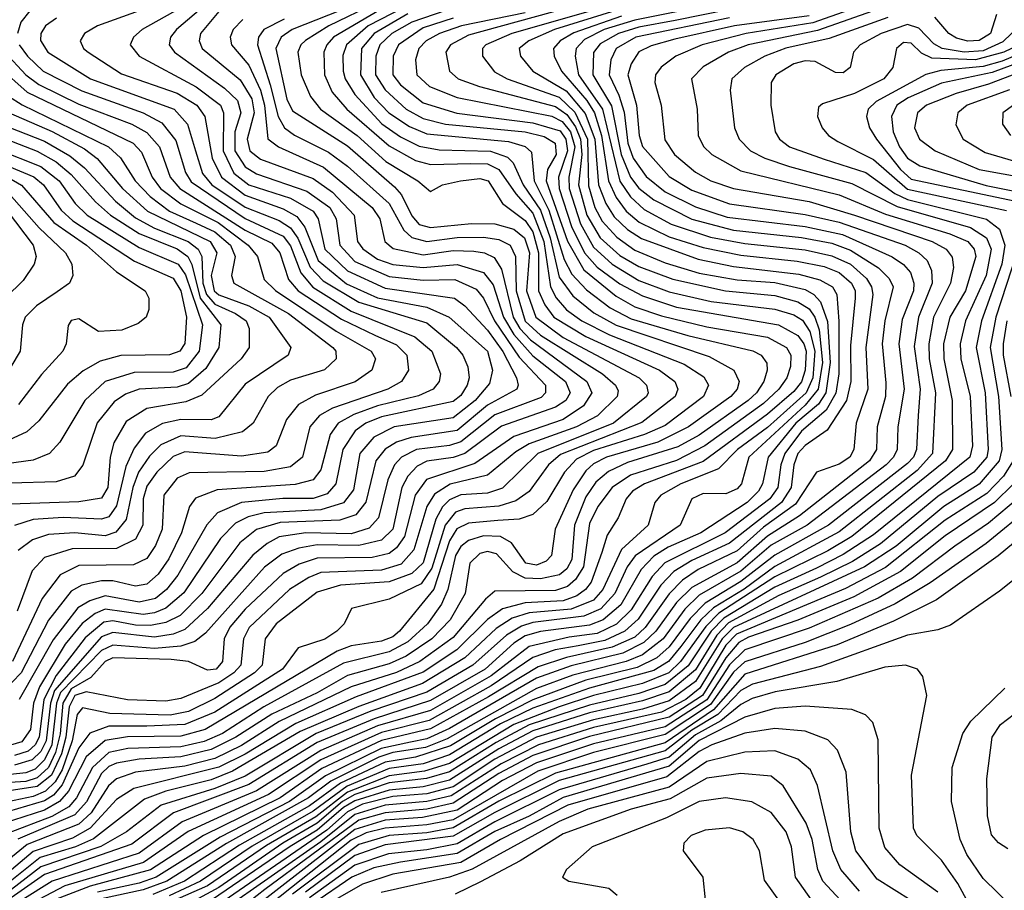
# Model space of a CAD drawing. Extents: x 997028 to 1115134, y 536408 to 618974.
# Tile 185 of 256: x 1035289 to 1037891, y 571250 to 573551. Entities that reach past the tile are written whole.
import ezdxf

# ---------------------------------------------------------------- set-up
doc = ezdxf.new("R2010")
doc.units = 0

msp = doc.modelspace()

# ---------------------------------------------------------------- linework, layer by layer
at = {"layer": '0CON10XD'}
for points in [[(1036355, 573662.9), (1036009, 573525), (1035979.8, 573505), (1035965.6, 573475), (1035995, 573340.8), (1036009.9, 573309.9), (1036155, 573217.6), (1036279.2, 573109.2), (1036298.4, 573088.4), (1036325, 573032.8), (1036345, 573010.1), (1036375, 573001.6), (1036482.7, 573012.7), (1036545, 573011.6), (1036595, 572997.9), (1036622.7, 572975), (1036636.1, 572935), (1036628.1, 572835), (1036652.8, 572765), (1036725, 572711.1), (1036926, 572605), (1036945.6, 572585), (1036949.6, 572565), (1036945.6, 572555), (1036858.3, 572485), (1036658.7, 572405), (1036565, 572313), (1036525, 572299.9), (1036454.8, 572295.2), (1036425, 572282.7), (1036406.6, 572263.4), (1036389.1, 572230.9), (1036355, 572116.2), (1036325, 572087.8), (1036265, 572065.4), (1036136.5, 572056.5), (1036075, 572038.1), (1035966.4, 571955), (1035938, 571915), (1035930, 571845), (1035909.3, 571825), (1035805, 571756.9), (1035735, 571723.2), (1035686.6, 571713.4), (1035527.5, 571717.5), (1035455, 571733), (1035440.6, 571715), (1035427.4, 571645), (1035401, 571569), (1035382.9, 571537.1), (1035357.2, 571512.8), (1035325, 571498.7), (1035173.5, 571466.5)], [(1036335, 573598.8), (1036210, 573535), (1036152.6, 573485), (1036143.3, 573456.7), (1036143.9, 573415), (1036149.2, 573395), (1036175, 573353.8), (1036246.1, 573276.1), (1036295, 573241.8), (1036345, 573216.9), (1036397.4, 573207.4), (1036533.4, 573203.4), (1036578.1, 573188.1), (1036593, 573173), (1036619.9, 573115), (1036665, 573048.2), (1036690.5, 572975), (1036715, 572871), (1036751, 572821), (1036806.6, 572776.6), (1036865, 572744.1), (1037110.9, 572660.9), (1037176.2, 572625), (1037190, 572595), (1037184.8, 572575), (1037168.1, 572555), (1037056.5, 572475), (1036975.2, 572435), (1036839.6, 572395), (1036805, 572377.2), (1036785, 572359.3), (1036751.4, 572308.6), (1036703.9, 572205), (1036694.7, 572135), (1036680.2, 572119.8), (1036655, 572109.4), (1036626.2, 572115), (1036588.3, 572168.3), (1036560, 572185), (1036515, 572187.5), (1036475.4, 572174.6), (1036455, 572158.8), (1036440.3, 572135), (1036420.9, 572045), (1036403.5, 572006.5), (1036366.7, 571955), (1036315, 571906.7), (1036265, 571880.7), (1036145, 571850.7), (1035934.6, 571735.4), (1035824.6, 571665), (1035776.1, 571643.9), (1035715, 571629.9), (1035575, 571625.2), (1035525, 571614.7), (1035481, 571575), (1035439.4, 571495), (1035418.7, 571471.3), (1035374.2, 571445.8), (1035258.4, 571401.6)], [(1035715, 573615.3), (1035494.6, 573535), (1035460, 573515), (1035448.7, 573495), (1035457.8, 573475), (1035470.3, 573465), (1035558, 573408), (1035705, 573357), (1035756.8, 573325), (1035778.3, 573295), (1035797.5, 573185), (1035822.1, 573135), (1035885, 573087.1), (1035985, 573051.2), (1036021, 573031), (1036042.6, 573002.6), (1036077.6, 572915), (1036152.8, 572852.8), (1036235, 572816.3), (1036365, 572791.5), (1036424, 572765), (1036525, 572675.6), (1036538.1, 572625), (1036530.6, 572589.4), (1036492.3, 572545), (1036435, 572499), (1036278.5, 572475), (1036225, 572447.5), (1036187.9, 572405), (1036171.3, 572308.7), (1036145, 572274.1), (1036085, 572255.9), (1035935, 572248.2), (1035892.8, 572237.2), (1035859.3, 572220.7), (1035819.6, 572180.4), (1035723.1, 572036.9), (1035675, 571996.4), (1035645, 571983.6), (1035615, 571979.2), (1035515, 571993.1), (1035488.4, 571981.6), (1035454.2, 571955.8), (1035409.4, 571900.6), (1035341.5, 571788.5), (1035325.6, 571745), (1035317.6, 571675), (1035295, 571643.1), (1035265, 571633.6)], [(1035808.3, 573615), (1035703.2, 573525), (1035687.3, 573505), (1035683.9, 573485), (1035698, 573465), (1035830.2, 573370.2), (1035865, 573337.8), (1035873.8, 573305), (1035857.8, 573255), (1035857.8, 573205), (1035885, 573161.9), (1035915, 573143.5), (1036048.2, 573098.2), (1036108.8, 573055), (1036125.6, 573025), (1036135.1, 572955), (1036175, 572912.2), (1036265, 572872.4), (1036355, 572862.6), (1036438.6, 572865), (1036495, 572838.7), (1036515, 572815.2), (1036543.8, 572755), (1036609.1, 572659.1), (1036679, 572585), (1036678.8, 572565), (1036667.3, 572552.7), (1036545, 572507.3), (1036455, 572435.6), (1036425, 572425.9), (1036337.9, 572415), (1036297.9, 572395), (1036279.6, 572375), (1036261.5, 572335), (1036237.6, 572235), (1036212.9, 572207.1), (1036165, 572192.4), (1036044.8, 572195.2), (1035975, 572184.2), (1035942.7, 572167.3), (1035905, 572136.5), (1035785.1, 571995), (1035725, 571939.5), (1035695, 571927.6), (1035645, 571919.7), (1035535, 571931.4), (1035505, 571920.6), (1035381.2, 571778.8), (1035370, 571745), (1035359.1, 571645), (1035345, 571616.9), (1035322.4, 571595), (1035275, 571581.4)], [(1037575, 573611), (1037385, 573542.5), (1037209.3, 573515), (1037092.5, 573485), (1037022.9, 573455), (1036984.6, 573425.4), (1036969.1, 573405), (1036967.6, 573385), (1036984, 573325), (1036994.1, 573234.1), (1037019.3, 573195), (1037075, 573147.9), (1037115.3, 573125.3), (1037175, 573105.3), (1037375, 573070.7), (1037495.4, 573034.6), (1037700.5, 572965), (1037737, 572945), (1037753.6, 572923.6), (1037756.4, 572896.4), (1037748.6, 572855), (1037704.1, 572765), (1037691.5, 572695), (1037692.5, 572655), (1037709, 572565), (1037701.2, 572405), (1037660.5, 572359.5), (1037455, 572197.6), (1037285, 572106.4), (1037203.8, 572046.2), (1037122.7, 571997.3), (1037089, 571965), (1037036.4, 571895), (1037003.8, 571855), (1036965, 571831), (1036795, 571785), (1036645, 571731.9), (1036559.7, 571690.3), (1036425, 571608.2), (1036355, 571584.7), (1036265, 571572.3), (1036154.5, 571525.5), (1036065, 571459.9), (1035903.3, 571366.7), (1035767, 571275), (1035684.2, 571235.8)], [(1036858.4, 573591.6), (1036589.8, 573515), (1036521, 573485), (1036511.8, 573475), (1036511.8, 573455), (1036543.8, 573413.8), (1036577.1, 573395), (1036715, 573346.3), (1036756.5, 573306.5), (1036790, 573235), (1036792, 573112), (1036809.2, 573055), (1036828.7, 573018.7), (1036866.8, 572976.8), (1036915, 572942.1), (1036995, 572908.7), (1037085, 572881.5), (1037185, 572863.6), (1037285, 572856.4), (1037365, 572838), (1037387.8, 572825), (1037405, 572805.9), (1037423.6, 572753.6), (1037430.8, 572645), (1037419.2, 572565), (1037400.1, 572535), (1037340.3, 572485), (1037266.9, 572395), (1037252.3, 572325), (1037241.9, 572305), (1037211.8, 572275), (1037089, 572195), (1037002.7, 572157.3), (1036965, 572133.5), (1036931.5, 572098.5), (1036877.4, 572005), (1036831.4, 571965), (1036795, 571951), (1036665, 571934.5), (1036625, 571922.8), (1036595, 571903.2), (1036519.1, 571835), (1036375, 571751.9), (1036226.1, 571703.9), (1036075, 571640.8), (1035895, 571530.3), (1035695.1, 571454.9), (1035585, 571372.6), (1035355, 571291.8), (1035157, 571155)], [(1036230.6, 573595), (1036105.8, 573535), (1036043.9, 573496.1), (1036032, 573485), (1036024.1, 573465), (1036033.2, 573405), (1036057.9, 573347.9), (1036084.4, 573315), (1036181.2, 573245), (1036256.5, 573176.5), (1036341.1, 573125), (1036375, 573096.7), (1036406.2, 573115), (1036454, 573125), (1036505, 573131.1), (1036527.1, 573125), (1036565.2, 573065), (1036625, 573020.9), (1036645, 572990.9), (1036659.7, 572935), (1036660.1, 572835), (1036677.2, 572797.2), (1036701, 572765), (1036785, 572713.9), (1036980, 572625), (1037020, 572595), (1037028.3, 572575), (1037021.3, 572555), (1036933.3, 572486.7), (1036718.2, 572401.8), (1036686.4, 572375), (1036635, 572304), (1036600.5, 572279.5), (1036555, 572265.3), (1036465, 572258.4), (1036440.6, 572249.4), (1036413.3, 572215), (1036378.4, 572101.6), (1036349.8, 572060.2), (1036265, 572019.8), (1036165.8, 571995), (1036146.2, 571955), (1036127.2, 571935), (1036095, 571914.3), (1036025, 571890.9), (1035983.3, 571835), (1035805, 571721), (1035725, 571688.5), (1035625, 571684.5), (1035525, 571683.9), (1035474.4, 571665.6), (1035445, 571627), (1035401.2, 571528.8), (1035378.2, 571501.8), (1035355, 571486.7), (1035211.3, 571445)], [(1036415, 573575.3), (1036325.1, 573545), (1036272.9, 573515), (1036240.6, 573485), (1036229.8, 573455), (1036229.7, 573405), (1036255, 573365.4), (1036310.6, 573315), (1036355, 573289.7), (1036414.5, 573275.5), (1036624.9, 573254.9), (1036675, 573242.2), (1036704.5, 573225), (1036706.7, 573195), (1036684.3, 573155.7), (1036680.3, 573125), (1036736.3, 572966.3), (1036780.2, 572890.2), (1036865, 572820.3), (1036915, 572792.3), (1036985, 572768.5), (1037105, 572739.6), (1037265, 572712.6), (1037315.2, 572685), (1037326.7, 572665), (1037326, 572635), (1037316.2, 572605), (1037295.6, 572575), (1037255, 572536.8), (1037099.6, 572425), (1037025, 572386.2), (1036902.8, 572347.2), (1036854.6, 572315), (1036817.3, 572265), (1036795, 572219.4), (1036779.4, 572105), (1036757.8, 572072.2), (1036736.8, 572053.2), (1036705, 572042.3), (1036545, 572040.7), (1036520.4, 572019.6), (1036435, 571918.8), (1036346.7, 571855), (1036285, 571825.9), (1036165, 571787.7), (1035975, 571696.9), (1035875, 571633.5), (1035805, 571599.1), (1035725, 571578.4), (1035595, 571562.5), (1035545, 571545.1), (1035523.4, 571526.6), (1035477.5, 571455), (1035445, 571425), (1035308.8, 571371.2), (1035215, 571295.9)], [(1036255.3, 573585), (1036118.1, 573505), (1036100.4, 573485), (1036092.9, 573465), (1036094.1, 573405), (1036115, 573359.3), (1036153.2, 573315), (1036265, 573218.1), (1036335, 573178.9), (1036375, 573168.7), (1036481.3, 573171.3), (1036525, 573169.9), (1036555.6, 573155.6), (1036600.6, 573090.6), (1036645, 573040), (1036674.2, 572965), (1036691.8, 572845), (1036706.4, 572816.4), (1036734.3, 572784.3), (1036774.8, 572755), (1036848, 572718), (1037045, 572640.9), (1037097, 572607), (1037109.4, 572585), (1037096.3, 572555), (1036995, 572478.4), (1036940, 572455), (1036805, 572412.4), (1036760.5, 572389.5), (1036728.6, 572355), (1036681.7, 572278.3), (1036645, 572243.8), (1036609.1, 572230.9), (1036552.2, 572227.8), (1036475, 572220.7), (1036444.1, 572205.9), (1036425, 572173.7), (1036383.8, 572046.2), (1036293, 571935), (1036275, 571920.4), (1036245, 571908.8), (1036165, 571896.5), (1036127.7, 571882.3), (1035779.6, 571675), (1035715, 571657.8), (1035574.2, 571655.8), (1035515, 571646), (1035465, 571603.4), (1035417.8, 571512.2), (1035394.5, 571485), (1035355, 571462.4), (1035245, 571426.8)], [(1035815, 573572.5), (1035767, 573515), (1035763, 573495), (1035771.2, 573475), (1035872, 573392), (1035902.3, 573342.3), (1035908.8, 573305), (1035889.8, 573235), (1035897.4, 573205), (1035925, 573182.6), (1036065, 573131.7), (1036115.8, 573095.8), (1036172.6, 573035), (1036182.1, 572965), (1036195.6, 572945.6), (1036235, 572917.9), (1036275, 572904.1), (1036355, 572896.2), (1036445, 572904.5), (1036515, 572882.8), (1036540.1, 572850.1), (1036567.8, 572765), (1036595, 572718.9), (1036645, 572662.9), (1036731.8, 572595), (1036743.7, 572565), (1036732.3, 572545), (1036705, 572527), (1036562.6, 572477.4), (1036465.4, 572404.6), (1036435, 572394.4), (1036365.3, 572384.7), (1036339.1, 572370.9), (1036314.9, 572345.1), (1036299.1, 572315), (1036274.9, 572205), (1036245, 572176), (1036185, 572162), (1036075, 572163.1), (1036026.4, 572155), (1035981.7, 572138.3), (1035935.9, 572104.1), (1035779.7, 571930.3), (1035752.3, 571907.7), (1035715, 571896), (1035645, 571889.6), (1035535, 571898.6), (1035505, 571884.4), (1035396.8, 571773.2), (1035386.6, 571745), (1035374, 571635), (1035355, 571595.6), (1035329.8, 571570.2), (1035305, 571560.6), (1035265, 571556.4)], [(1036735, 573581.5), (1036475, 573509.9), (1036427.7, 573485), (1036414.9, 573465.1), (1036424.7, 573415), (1036448, 573395), (1036504.4, 573374.4), (1036705, 573321.5), (1036735, 573300.9), (1036758, 573268), (1036771.3, 573235), (1036774.6, 573195), (1036765.6, 573115), (1036788.1, 573035), (1036823.3, 572975), (1036875, 572928.4), (1036925, 572898.8), (1037015, 572865.1), (1037154.3, 572834.3), (1037285, 572822), (1037345.8, 572805.8), (1037375, 572786.7), (1037390.1, 572765), (1037401.7, 572731.7), (1037410.5, 572645), (1037398.9, 572575), (1037365, 572532.4), (1037216.2, 572395), (1037196.2, 572325), (1037185, 572311), (1037155, 572298.1), (1037095, 572299.3), (1037065.3, 572285), (1037034.8, 572215), (1036915.3, 572134.7), (1036894.5, 572105), (1036861.6, 572035), (1036825, 571994.4), (1036780.3, 571975), (1036645, 571958.1), (1036615, 571948.8), (1036575.2, 571924.8), (1036486.8, 571845), (1036365, 571773.8), (1036216.6, 571723.4), (1036072.7, 571665), (1035885, 571552.4), (1035805, 571519.8), (1035662.7, 571475), (1035571.2, 571405), (1035503.5, 571366.5), (1035345, 571312.1), (1035267.5, 571252.5)], [(1035715, 573582.9), (1035613.1, 573525), (1035589.4, 573505), (1035581.2, 573485), (1035605, 573454.8), (1035755, 573374), (1035819.4, 573325), (1035827.6, 573305), (1035826.4, 573205), (1035855.3, 573145.3), (1035894.6, 573114.6), (1036005, 573079.2), (1036065, 573045.1), (1036078, 573025), (1036095.1, 572945), (1036155, 572887.1), (1036255, 572841.9), (1036438.2, 572815), (1036465.3, 572795.3), (1036525, 572730.7), (1036565.8, 572674.2), (1036601.5, 572605), (1036606.5, 572585), (1036602.7, 572575), (1036525, 572532.1), (1036445, 572465.6), (1036323.4, 572446.6), (1036285, 572434.5), (1036255, 572416.4), (1036230.3, 572385), (1036203.8, 572276.2), (1036177.7, 572242.3), (1036135, 572228.6), (1035977.5, 572222.5), (1035915, 572203.5), (1035871, 572169), (1035770.4, 572035), (1035713.4, 571976.6), (1035675, 571957.8), (1035635, 571949.8), (1035595, 571950.8), (1035535, 571962.9), (1035511.3, 571958.7), (1035462, 571918), (1035385, 571818.2), (1035352.8, 571755), (1035340.6, 571655), (1035330.1, 571635), (1035311.5, 571618.5), (1035275, 571607.1)], [(1035315.6, 573575), (1035292.4, 573545), (1035283.2, 573515)], [(1036864.5, 573575.5), (1036702.5, 573525), (1036634.8, 573495), (1036609.3, 573475), (1036612.9, 573455), (1036645.2, 573415), (1036733.4, 573363.4), (1036783.5, 573303.5), (1036809, 573235), (1036819, 573115), (1036837.8, 573065), (1036860.1, 573030.1), (1036895, 572996.8), (1036932.6, 572972.6), (1037082, 572918), (1037175, 572898.6), (1037348.5, 572878.5), (1037403.7, 572863.7), (1037437.2, 572845), (1037448.6, 572825), (1037454.1, 572754.1), (1037453.9, 572615), (1037445.9, 572564.1), (1037420.3, 572519.7), (1037355, 572464), (1037310.9, 572405), (1037300.1, 572375), (1037292.2, 572315), (1037271.3, 572285), (1037153.7, 572195), (1036993.9, 572116.1), (1036960.5, 572079.5), (1036905, 571991.5), (1036866, 571954), (1036815, 571929.5), (1036741, 571919), (1036635.3, 571894.7), (1036535, 571817.2), (1036375, 571726), (1036235, 571685.3), (1036085, 571620.3), (1035915, 571513.6), (1035718.7, 571431.3), (1035605, 571348.9), (1035375, 571274.9), (1035295, 571224.2)], [(1037095, 573586.2), (1036915, 573550.1), (1036833.9, 573525), (1036781.6, 573498.4), (1036759.7, 573475), (1036756.7, 573455), (1036766.2, 573405), (1036829.1, 573315), (1036875, 573124.5), (1036902.8, 573082.8), (1036939.6, 573049.6), (1037010.7, 573010.7), (1037115, 572976.8), (1037205, 572959.5), (1037365, 572942.7), (1037435, 572927.3), (1037485, 572904.7), (1037527.3, 572867.3), (1037540.5, 572845), (1037543.3, 572825), (1037525.3, 572685), (1037530.5, 572575), (1037499.3, 572485), (1037493.8, 572415), (1037482.7, 572395), (1037455, 572376.4), (1037394.8, 572355.2), (1037339.2, 572270.8), (1037255, 572210.5), (1037185, 572147.6), (1037082.2, 572097.8), (1037040.4, 572069.6), (1037005, 572034.1), (1036942.4, 571945), (1036915, 571919.8), (1036855, 571892.7), (1036734.3, 571865.7), (1036659.1, 571840.9), (1036528.3, 571761.7), (1036375, 571677.5), (1036245, 571646.2), (1036087.9, 571572.1), (1035977.4, 571495), (1035774.6, 571395.4), (1035635, 571304.2), (1035475, 571261.1), (1035383.9, 571226.1)], [(1037165, 573578.2), (1037021, 573549), (1036925, 573531.8), (1036871.6, 573515), (1036822.8, 573487.2), (1036805.7, 573464.3), (1036804.1, 573405), (1036853.1, 573323.1), (1036878.5, 573195), (1036902.8, 573135), (1036925, 573106.3), (1036965, 573074.7), (1037065, 573024.1), (1037175, 572994.9), (1037355, 572975.4), (1037435, 572960.2), (1037485, 572942), (1037559, 572895), (1037586.8, 572866.8), (1037597, 572845), (1037575.6, 572755), (1037568.7, 572695), (1037578.4, 572591.6), (1037576.8, 572555), (1037555.1, 572475), (1037553.2, 572415), (1037535.1, 572385), (1037350, 572240), (1037265, 572186.7), (1037185, 572115.4), (1037065, 572050.8), (1037025, 572010.7), (1036970.5, 571935), (1036938.2, 571905), (1036882.6, 571877.4), (1036746.7, 571843.3), (1036655, 571810.9), (1036425, 571677.8), (1036365, 571650.9), (1036321.7, 571641.7), (1036244.7, 571625.3), (1036097.1, 571552.9), (1036002.2, 571485), (1035818.8, 571391.2), (1035649.9, 571285), (1035605, 571269.2), (1035495, 571245.8)], [(1037575.2, 573584.8), (1037397.4, 573522.6), (1037214.1, 573485), (1037161.8, 573465), (1037095, 573426.3), (1037064.7, 573395), (1037079, 573315), (1037082.3, 573245), (1037096.4, 573216.4), (1037118.1, 573195), (1037195, 573151.5), (1037455, 573088.6), (1037576.8, 573036.8), (1037747.4, 572985), (1037794.4, 572965), (1037811.7, 572945), (1037815.6, 572925), (1037788.3, 572835), (1037746.7, 572765), (1037730.5, 572695), (1037731.4, 572655), (1037753.5, 572545), (1037753.8, 572415), (1037735.9, 572385), (1037487.7, 572185), (1037425, 572147.3), (1037285, 572078.5), (1037137, 571983), (1037102.1, 571947.9), (1037035.2, 571855), (1037004.1, 571825), (1036935, 571796.6), (1036805, 571764.8), (1036714.8, 571735), (1036595, 571688.9), (1036425, 571585.7), (1036358.8, 571565), (1036265, 571553), (1036155, 571509.7), (1036071.9, 571445), (1035941.2, 571368.8), (1035785, 571262.3), (1035655, 571204.7)], [(1035878.5, 573551.5), (1035853, 573525), (1035845.2, 573505), (1035848.9, 573485), (1035895, 573430.7), (1035925, 573364.8), (1035936, 573325), (1035945, 573236.7), (1035973.1, 573215), (1036091.5, 573161.5), (1036220.2, 573055), (1036241.2, 573025), (1036253.6, 572965), (1036276.3, 572946.3), (1036355, 572930), (1036435, 572940.9), (1036489.2, 572939.2), (1036517.7, 572935), (1036542.5, 572922.5), (1036562.1, 572892.1), (1036593.1, 572765), (1036610.7, 572735), (1036638.5, 572705), (1036787.8, 572595), (1036800.6, 572565), (1036779, 572531), (1036725, 572494.5), (1036595, 572449.9), (1036491.6, 572378.4), (1036364, 572336), (1036334.3, 572295), (1036306.3, 572185), (1036285, 572155.7), (1036265, 572140.7), (1036220.1, 572129.9), (1036075, 572128.5), (1036027.4, 572112.6), (1035985, 572087.6), (1035885, 571993.8), (1035844, 571946), (1035829.5, 571915), (1035824.8, 571855), (1035808.4, 571835), (1035785, 571831.8), (1035735.3, 571855.3), (1035689.5, 571860.5), (1035535, 571864.5), (1035514.8, 571855.2), (1035477.3, 571812.7), (1035425, 571782.6), (1035403.3, 571745), (1035396.1, 571663.9), (1035383.7, 571615), (1035364.8, 571575), (1035335, 571547.3), (1035305, 571537.9), (1035165, 571529.1)], [(1035987.6, 573552.4), (1035934.6, 573525.4), (1035919.8, 573505), (1035917.2, 573485), (1035951.2, 573378.8), (1035972, 573295), (1035989.1, 573265), (1036015, 573245.9), (1036105, 573201.5), (1036155, 573164.1), (1036265.8, 573065.8), (1036304.6, 572994.6), (1036325, 572975.4), (1036365, 572964.9), (1036445, 572975.8), (1036515, 572976.7), (1036555, 572969.9), (1036584.9, 572954.9), (1036599.7, 572925), (1036601.2, 572835), (1036625, 572754.7), (1036665, 572717.4), (1036828.8, 572615), (1036864, 572585), (1036870.5, 572570.5), (1036868.4, 572555), (1036815.7, 572504.3), (1036760.2, 572475), (1036635, 572430.1), (1036600.5, 572409.5), (1036525, 572347.6), (1036426.4, 572323.6), (1036385, 572297.1), (1036365.2, 572264.8), (1036330.2, 572149.8), (1036297.4, 572112.6), (1036245, 572096.5), (1036085, 572089.9), (1036052.8, 572077.2), (1036001.9, 572045), (1035895.4, 571945), (1035880.4, 571915), (1035873.1, 571845), (1035854.6, 571825), (1035815, 571799), (1035715, 571756.9), (1035675, 571750.1), (1035573.7, 571753.7), (1035465.1, 571775.1), (1035435, 571765.5), (1035419.4, 571735), (1035411.1, 571655), (1035399.2, 571610.8), (1035373.5, 571555), (1035335.3, 571524.7), (1035175, 571500.4)], [(1036434.7, 573555.3), (1036355, 573529.5), (1036290.5, 573485), (1036276.4, 573455), (1036275.1, 573405), (1036295, 573378.8), (1036355, 573331.5), (1036444.3, 573304.3), (1036645, 573279), (1036717.3, 573257.3), (1036732.7, 573235), (1036737, 573205), (1036713, 573135), (1036714.4, 573105), (1036747.6, 573005), (1036781.7, 572935), (1036815, 572897.6), (1036875, 572853.2), (1036935, 572821.1), (1037025, 572791.8), (1037294.7, 572745), (1037345, 572717), (1037361.5, 572695), (1037367.4, 572675), (1037365.2, 572625), (1037355, 572593.7), (1037335, 572569), (1037265, 572508.8), (1037095, 572383.2), (1036940.2, 572325), (1036908.5, 572305), (1036891.7, 572285), (1036871, 572235), (1036841.2, 572188.8), (1036827.3, 572142.7), (1036799.3, 572065), (1036784.3, 572045), (1036761.1, 572028.9), (1036725, 572015.4), (1036625, 572010.1), (1036565, 571993.9), (1036525, 571966.5), (1036444.1, 571885.9), (1036355, 571826.6), (1036178.6, 571761.3), (1036018.9, 571691.1), (1035885, 571610.1), (1035815, 571576.1), (1035590.4, 571519.6), (1035545, 571490.3), (1035475.6, 571414.4), (1035428.2, 571388.2), (1035325, 571353.4), (1035244.7, 571285)], [(1036625, 573568.9), (1036456.4, 573535), (1036398.8, 573515), (1036363.4, 573495), (1036343.8, 573475), (1036335.2, 573445), (1036338.9, 573405), (1036371.8, 573375), (1036445.1, 573345.1), (1036695, 573296), (1036722.5, 573282.5), (1036745, 573254.5), (1036756.1, 573215), (1036740.6, 573135), (1036741.2, 573105), (1036771.4, 573011.4), (1036805, 572950), (1036854.4, 572905), (1036925, 572862.2), (1037005, 572832.1), (1037116.1, 572806.1), (1037285, 572786.1), (1037335, 572770.8), (1037357.4, 572757.4), (1037376.9, 572726.9), (1037390.4, 572675), (1037385.4, 572605), (1037367.6, 572565), (1037265, 572473.3), (1037185.6, 572415), (1037136, 572364), (1037036.5, 572325), (1036983.5, 572295), (1036967.7, 572275), (1036950, 572215), (1036879.1, 572150.9), (1036829.9, 572045), (1036805, 572017.5), (1036746.3, 571993.7), (1036635, 571983.4), (1036590.6, 571969.4), (1036547.9, 571942.1), (1036465, 571864.7), (1036353.4, 571796.6), (1036185, 571736.1), (1036030.1, 571670.1), (1035851.7, 571565), (1035795, 571542.5), (1035675, 571512.7), (1035618.6, 571491.4), (1035483.8, 571386.2), (1035436.2, 571365), (1035343.2, 571336.8), (1035255, 571266.9)], [(1036315, 573566.6), (1036226, 573515), (1036192.2, 573475), (1036189.9, 573405), (1036225.4, 573345.4), (1036264.7, 573304.7), (1036319, 573269), (1036365, 573249.2), (1036580.4, 573229.6), (1036625, 573216.4), (1036641.5, 573201.5), (1036648.2, 573125), (1036687.4, 573047.4), (1036727.7, 572917.7), (1036748.5, 572878.5), (1036787.2, 572837.2), (1036849.9, 572789.9), (1036905, 572760.6), (1037055, 572716.3), (1037226.2, 572676.2), (1037248.7, 572665), (1037263.7, 572643.7), (1037264.8, 572625), (1037256, 572595), (1037236.5, 572565), (1037214.3, 572545), (1037085, 572453.6), (1037028, 572422), (1036895, 572380.6), (1036845, 572357.1), (1036811.4, 572328.6), (1036785, 572290.2), (1036754.9, 572215), (1036748.2, 572125), (1036735, 572100.1), (1036715.6, 572084.4), (1036665, 572073.4), (1036625, 572075.3), (1036592.2, 572092.2), (1036549.3, 572139.3), (1036525, 572145.5), (1036505, 572140.5), (1036478.3, 572115), (1036466.1, 572035), (1036426.2, 571965), (1036378.3, 571915), (1036310.7, 571869.3), (1036265, 571848.5), (1036155, 571818.2), (1036075, 571772.6), (1035955, 571715.5), (1035860.1, 571655), (1035795, 571622.2), (1035715, 571603.1), (1035605, 571596.9), (1035545, 571586.7), (1035525, 571578), (1035505, 571559.1), (1035465.9, 571484.1), (1035435, 571450.1), (1035284.4, 571385.6)], [(1035386.7, 573555), (1035357.6, 573535), (1035345.2, 573515), (1035344.1, 573495.9), (1035363.2, 573465), (1035476.3, 573395), (1035696.9, 573315), (1035732.2, 573275), (1035753.5, 573205), (1035772.1, 573145), (1035797.2, 573115), (1035885, 573055.9), (1035975, 573020.5), (1036005, 573000.8), (1036023.9, 572973.9), (1036057, 572896.9), (1036090.9, 572860.9), (1036185, 572804.3), (1036365, 572750.1), (1036443.3, 572685), (1036459.8, 572665), (1036473.5, 572633.5), (1036476.7, 572605), (1036471.7, 572585), (1036455, 572558.3), (1036435, 572542.3), (1036245, 572501.4), (1036204, 572485), (1036175.5, 572465), (1036143.3, 572415), (1036124.3, 572325), (1036101.5, 572298.5), (1036065, 572286), (1035984.4, 572285.6), (1035875, 572275.3), (1035811.7, 572248.3), (1035783.5, 572216.5), (1035706.6, 572083.4), (1035677, 572045), (1035648.2, 572021.8), (1035605, 572011.8), (1035515, 572028.5), (1035474.4, 572015.6), (1035442.8, 571997.2), (1035377.6, 571912.4), (1035287.6, 571755)], [(1036879.4, 573560.6), (1036753.2, 573516.8), (1036717.2, 573495), (1036699.4, 573475), (1036701.2, 573455), (1036720.7, 573415), (1036787.9, 573337.9), (1036807.8, 573305), (1036826.9, 573245), (1036845.4, 573125), (1036865, 573081.1), (1036891.4, 573045), (1036926.2, 573016.2), (1037005, 572977.7), (1037095, 572949.2), (1037195, 572929.1), (1037343.3, 572913.3), (1037415, 572898.6), (1037455, 572883), (1037487.4, 572855), (1037496.5, 572835), (1037497.3, 572815), (1037485, 572690), (1037485.1, 572594.9), (1037474.1, 572545), (1037423.3, 572466.7), (1037365, 572426.3), (1037345.1, 572405), (1037334.7, 572375), (1037328.1, 572315), (1037302.5, 572275), (1037165, 572167.6), (1037065, 572122.2), (1037017.4, 572092.6), (1036983.4, 572056.6), (1036923.4, 571966.6), (1036888.4, 571935), (1036835, 571910.4), (1036765, 571896.9), (1036704.5, 571885.5), (1036645, 571865.8), (1036535, 571791), (1036370.7, 571699.3), (1036245, 571667.4), (1036085, 571595.4), (1035946.5, 571503.5), (1035734.6, 571405.4), (1035616.1, 571323.9), (1035408.2, 571261.8), (1035322.8, 571217.2)], [(1037165, 573556.4), (1036917, 573505), (1036865.7, 573475), (1036850.8, 573445), (1036846.7, 573405), (1036872, 573352), (1036886.4, 573306.4), (1036896.5, 573225), (1036910.1, 573185), (1036945, 573137.1), (1036995, 573095.9), (1037075, 573056.7), (1037159, 573029), (1037365, 573004.8), (1037463.1, 572983.1), (1037594.4, 572924.4), (1037624.5, 572904.5), (1037643.1, 572883.1), (1037652.3, 572855), (1037650.8, 572835), (1037621.1, 572758.9), (1037612.3, 572695), (1037626.5, 572575), (1037609.7, 572475), (1037607.7, 572415), (1037598.4, 572395), (1037578.7, 572375), (1037463.7, 572286.3), (1037369.7, 572215), (1037275, 572162.1), (1037195, 572093.9), (1037085, 572030.4), (1037047, 571993), (1036989.5, 571915), (1036935, 571873), (1036891.7, 571855), (1036750.7, 571819.3), (1036655, 571783.3), (1036419, 571651), (1036361.8, 571628.2), (1036275, 571614.4), (1036237.9, 571602.1), (1036111.2, 571538.8), (1036052, 571495), (1035835.6, 571374.4), (1035678.2, 571275), (1035615, 571251.4), (1035505, 571227.8)], [(1037375, 573561), (1037178.2, 573535), (1037020.7, 573499.3), (1036957.8, 573482.2), (1036925, 573465.9), (1036905, 573434.6), (1036896.3, 573405), (1036919.5, 573325), (1036926.1, 573245), (1036935, 573215.9), (1037005, 573136.4), (1037065, 573101), (1037165, 573064.7), (1037365, 573036.4), (1037455, 573016.5), (1037628.8, 572955), (1037665.4, 572935.4), (1037687, 572915), (1037698.4, 572888.4), (1037700.1, 572855), (1037664.3, 572765), (1037652.9, 572687.1), (1037668.6, 572575), (1037663.6, 572505), (1037659, 572415), (1037650.8, 572395), (1037635, 572378.1), (1037426.8, 572215), (1037285, 572136.5), (1037195, 572066.6), (1037100.7, 572009.3), (1037061.2, 571968.8), (1037005, 571893.6), (1036972.6, 571865), (1036921.1, 571838.9), (1036785, 571805.8), (1036645, 571753.6), (1036546.1, 571703.9), (1036427.9, 571632.1), (1036335, 571602.1), (1036255, 571588.8), (1036136.6, 571533.4), (1036055, 571473.9), (1035870.2, 571369.8), (1035724.7, 571275), (1035640.5, 571239.5)], [(1037582.9, 573557.1), (1037428.3, 573501.7), (1037313.8, 573476.2), (1037258.2, 573455), (1037204.7, 573425), (1037171.4, 573395), (1037166.8, 573365), (1037177.9, 573265), (1037190.3, 573235), (1037220.6, 573205), (1037258, 573185), (1037323.5, 573163.5), (1037488, 573118), (1037607.8, 573057.8), (1037802, 573002), (1037844.1, 572975), (1037856.7, 572945), (1037843.5, 572875), (1037788.3, 572755), (1037774.2, 572695), (1037776, 572655), (1037800.6, 572555), (1037806.7, 572425), (1037799.7, 572395), (1037545, 572189.5), (1037465, 572137.5), (1037395, 572102.1), (1037285, 572051.1), (1037150, 571970), (1037116.4, 571935), (1037056, 571844), (1036995, 571794.3), (1036925, 571770.7), (1036795, 571740.1), (1036635, 571687.8), (1036548.6, 571641.4), (1036425, 571563.3), (1036364.2, 571545.8), (1036265, 571534.1), (1036175, 571503.3), (1036142, 571485), (1036075, 571428), (1035984.6, 571374.6), (1035815, 571257.8), (1035761.4, 571228.6)], [(1037870.4, 573565), (1037854.2, 573515), (1037825, 573496.5), (1037795, 573494.4), (1037765, 573502.5), (1037744.2, 573515), (1037707.8, 573557.8)], [(1037933.2, 573536.8), (1037887.1, 573492.9), (1037835, 573468.7), (1037785, 573465.3), (1037726.7, 573475), (1037705, 573487.8), (1037665, 573528.8), (1037635, 573538.8), (1037565.8, 573515), (1037510, 573485), (1037492.8, 573465), (1037483.6, 573425), (1037465, 573410.4), (1037445, 573411.6), (1037390.8, 573440.8), (1037365, 573442.6), (1037335, 573434.3), (1037287.5, 573405), (1037275.3, 573385), (1037274.2, 573325), (1037285.3, 573255), (1037297.1, 573235), (1037323.4, 573215), (1037415, 573182.8), (1037525, 573147.6), (1037602.1, 573092.1), (1037635, 573076.1), (1037844.2, 573024.2), (1037878, 572998), (1037892.5, 572955), (1037884.6, 572905), (1037830.9, 572755), (1037816.5, 572685), (1037840.8, 572565), (1037848.4, 572415), (1037844.5, 572395), (1037810.5, 572355), (1037715, 572291.5), (1037563.7, 572166.3), (1037490.3, 572119.7), (1037405, 572078), (1037295, 572029.2), (1037162.5, 571957.5), (1037131, 571925), (1037075, 571833), (1037005, 571774.7), (1036935, 571751.1), (1036795, 571719.2), (1036645, 571671.7), (1036555, 571624.2), (1036425, 571541.8), (1036355, 571524.2), (1036265, 571515.2), (1036175, 571487.3), (1036145, 571469.2), (1036075, 571409.1), (1036003.9, 571366.1), (1035796, 571224)], [(1037988, 573512), (1037889.9, 573465), (1037815, 573444.8), (1037699.6, 573449.6), (1037672.3, 573462.3), (1037645, 573489.5), (1037625, 573491), (1037606.2, 573475), (1037596.2, 573425), (1037572.3, 573395), (1037495, 573356.4), (1037410.9, 573329.1), (1037399.6, 573320.4), (1037397.3, 573295), (1037409.6, 573265), (1037426.2, 573245), (1037450.7, 573229.3), (1037545, 573181.6), (1037635, 573103), (1037896.9, 573046.9)], [(1038035.2, 573505), (1037885, 573441.5), (1037835, 573427.2), (1037723.1, 573416.9), (1037684, 573406), (1037552.7, 573335), (1037531.1, 573315), (1037526.5, 573295), (1037534.8, 573265), (1037553, 573235), (1037616.3, 573155), (1037645, 573129.8), (1037921.5, 573071.5)], [(1038125, 573510.7), (1037858.8, 573411.2), (1037725, 573383.5), (1037637.1, 573345), (1037607, 573325), (1037593.2, 573295), (1037597.6, 573255), (1037614, 573215), (1037635.2, 573185), (1037668.2, 573165), (1037843.2, 573113.2), (1037976.2, 573086.2)], [(1035287.8, 573485), (1035309.6, 573455), (1035351.4, 573415), (1035453.1, 573363.1), (1035615.2, 573305.2), (1035665, 573278.4), (1035701.9, 573231.9), (1035727.6, 573147.6), (1035742.5, 573122.5), (1035885, 573025.4), (1035985, 572979.1), (1036005, 572953.2), (1036031.9, 572881.9), (1036063.9, 572843.9), (1036165, 572780.8), (1036333.4, 572713.4), (1036377.8, 572675), (1036400.9, 572615), (1036397.7, 572595), (1036381.6, 572575), (1036342.9, 572557.1), (1036235, 572530.4), (1036171.9, 572508.1), (1036130.7, 572485), (1036109.6, 572455), (1036085, 572361.8), (1036065, 572334.8), (1036017.1, 572322.9), (1035811, 572309), (1035753.5, 572286.5), (1035737.4, 572265), (1035716.4, 572195), (1035683.2, 572126.8), (1035655, 572085.9), (1035625, 572059.1), (1035595, 572053.9), (1035535, 572068.4), (1035505, 572068.4), (1035452.9, 572057.1), (1035425, 572041.1), (1035365.4, 571964.6), (1035292.6, 571825), (1035245, 571776.1)], [(1038125, 573485.6), (1037849.5, 573380.5), (1037763.6, 573356.4), (1037685.8, 573325), (1037661.4, 573305), (1037654, 573265), (1037667.1, 573235), (1037708.4, 573205), (1037825, 573154.9), (1038005, 573122.8)], [(1035249.9, 573465), (1035305.4, 573405), (1035339.6, 573379.6), (1035445, 573328.1), (1035585, 573274.9), (1035625, 573253.2), (1035658.8, 573215), (1035686.6, 573135), (1035712.3, 573105), (1035885, 572995.2), (1035955, 572960.5), (1035976.7, 572935), (1035999.4, 572865), (1036024.9, 572835), (1036139.7, 572759.7), (1036227.6, 572717.6), (1036285, 572692), (1036311.7, 572665), (1036316.1, 572625), (1036297.9, 572595), (1036261.6, 572575), (1036115.4, 572524.6), (1036081.2, 572505), (1036055.8, 572475), (1036036.6, 572395), (1036005, 572369.2), (1035935, 572357.1), (1035736.5, 572353.5), (1035705, 572340), (1035670.3, 572295), (1035665.7, 572205), (1035648.2, 572161.8), (1035625, 572127), (1035589.9, 572110.1), (1035445, 572109.2), (1035395.9, 572084.1), (1035348.2, 572021.8), (1035269.6, 571855)], [(1035235.1, 573425), (1035309.2, 573359.2), (1035588.9, 573225), (1035610.8, 573200.8), (1035638.8, 573135), (1035661.4, 573105), (1035715, 573064.2), (1035813.5, 573015), (1035892.6, 572955), (1035917.4, 572925), (1035935.2, 572865), (1035965.4, 572835.4), (1036125, 572728.2), (1036218.2, 572675), (1036229.3, 572655), (1036220, 572625), (1036176, 572594), (1036070.9, 572559.1), (1036025.9, 572534.1), (1035994, 572495), (1035967.2, 572425), (1035945, 572408.1), (1035875, 572397.9), (1035725, 572408.8), (1035695, 572397), (1035651.1, 572355), (1035625, 572318.1), (1035615.5, 572285), (1035614.4, 572215), (1035595, 572178.4), (1035545, 572154.1), (1035427.3, 572152.7), (1035355, 572129.5), (1035322, 572095), (1035282, 571988)], [(1037904.4, 573365.6), (1037793.1, 573325), (1037767.9, 573305), (1037762.9, 573272.9), (1037782.4, 573235), (1037840.2, 573200.2), (1037915, 573177.8)], [(1035259.1, 573349.1), (1035295.8, 573325.8), (1035524.1, 573215), (1035555.8, 573185.8), (1035594.1, 573125), (1035633.6, 573083.6), (1035685, 573044.9), (1035755, 573013.6), (1035805, 572990.5), (1035845.7, 572955), (1035858.1, 572925), (1035848.8, 572875), (1035854.8, 572855), (1035999.1, 572775), (1036116.7, 572685), (1036124.4, 572675), (1036125.2, 572654.8), (1036094.4, 572625.6), (1036005, 572598.5), (1035970.7, 572579.3), (1035945.7, 572555), (1035906.2, 572485), (1035878, 572462), (1035805.9, 572444.1), (1035715, 572451.4), (1035662.4, 572427.6), (1035632.5, 572397.5), (1035602.9, 572355), (1035587.6, 572315), (1035570, 572230), (1035543.5, 572196.5), (1035515, 572187.2), (1035435, 572195.1), (1035365, 572190.5), (1035323.2, 572176.8), (1035285, 572148.4)], [(1035239, 573315), (1035375, 573255.4), (1035460.1, 573210.1), (1035493.9, 573183.9), (1035560.3, 573105), (1035626.6, 573045), (1035792.4, 572965), (1035809.6, 572935), (1035794.9, 572875), (1035802.9, 572835), (1035815, 572824.1), (1035895, 572794.9), (1035948.6, 572765), (1036005.3, 572685), (1035998.5, 572665), (1035885, 572588.3), (1035815, 572501.6), (1035795, 572493.5), (1035715, 572494.9), (1035666.2, 572483.8), (1035621.6, 572458.4), (1035591.1, 572418.9), (1035569.8, 572370.2), (1035545, 572266.2), (1035525, 572237.5), (1035505, 572230.9), (1035404.1, 572235.9), (1035325, 572230.7), (1035275, 572214.5)], [(1037915.4, 573325), (1037887.5, 573305), (1037886.2, 573275), (1037907.8, 573245)], [(1035235, 573277), (1035355, 573229.8), (1035421.7, 573191.7), (1035459.9, 573159.9), (1035541.9, 573071.9), (1035595, 573027.6), (1035645, 572999.8), (1035733.9, 572965), (1035760.6, 572945), (1035770.4, 572925), (1035773.3, 572855), (1035782.7, 572825), (1035805, 572799.6), (1035859.2, 572775), (1035887.3, 572755), (1035895.2, 572735), (1035895.7, 572685), (1035874, 572655), (1035770.7, 572559.3), (1035728.4, 572541.6), (1035625, 572523.4), (1035570.8, 572489.2), (1035537.5, 572432.5), (1035527.8, 572395), (1035522.2, 572315), (1035505, 572286.9), (1035445, 572276.6), (1035265, 572270.9)], [(1035218.8, 573248.8), (1035335, 573203.9), (1035385, 573175.5), (1035425, 573142.4), (1035489.4, 573069.4), (1035529.4, 573035), (1035605, 572985.9), (1035705.5, 572945.5), (1035733.6, 572925), (1035744.3, 572904.3), (1035766.3, 572815), (1035820.5, 572745), (1035815.2, 572685), (1035780.8, 572629.2), (1035735, 572589.9), (1035705, 572580.1), (1035605, 572574.6), (1035568.6, 572561.4), (1035538.6, 572541.4), (1035493.8, 572486.2), (1035455.7, 572374.3), (1035433.6, 572345), (1035385, 572329.8), (1035265, 572326.4)], [(1035229, 573209), (1035345, 573163), (1035393, 573125), (1035436, 573065), (1035467.7, 573035), (1035605, 572949.5), (1035707.9, 572905), (1035727.2, 572877.2), (1035772.1, 572745), (1035763.2, 572675), (1035728.9, 572631.1), (1035695, 572619.7), (1035591.1, 572618.9), (1035515, 572595.2), (1035461, 572545), (1035395.5, 572434.5), (1035368.2, 572405), (1035325, 572386.9), (1035234.2, 572375)], [(1035184.8, 573195), (1035326.3, 573136.3), (1035352.2, 573115), (1035398.2, 573048.2), (1035429.3, 573019.3), (1035592.8, 572912.8), (1035695, 572867.8), (1035714.7, 572835), (1035729.8, 572765), (1035725, 572695.7), (1035712.5, 572675), (1035685, 572665.2), (1035556.6, 572663.4), (1035501.4, 572648.6), (1035457, 572623), (1035415, 572588.3), (1035339.3, 572490.7), (1035308, 572462), (1035260.3, 572439.7)], [(1035255.5, 573135.5), (1035294.2, 573114.2), (1035379.2, 573015), (1035465.5, 572955), (1035544.7, 572884.7), (1035620.5, 572835), (1035630.5, 572815), (1035630.5, 572785), (1035623.5, 572765), (1035601.8, 572748.2), (1035558.9, 572731.1), (1035497.1, 572727.1), (1035445, 572760.8), (1035425, 572756.2), (1035416.7, 572743.3), (1035411.6, 572695), (1035402.9, 572675), (1035346.4, 572613.6), (1035285.6, 572534.4)], [(1035261.2, 573091.2), (1035340.7, 573000.7), (1035410, 572935), (1035426.8, 572905), (1035429.3, 572875), (1035420.4, 572855), (1035388.1, 572831.9), (1035333.5, 572795), (1035303.8, 572765), (1035296.2, 572745), (1035290.7, 572675), (1035243.2, 572596.8)], [(1035255.6, 573045.6), (1035324.5, 572955), (1035332.2, 572925), (1035327.7, 572905), (1035298.2, 572861.8), (1035206.8, 572773.2)], [(1037924, 572935), (1037868.3, 572765), (1037853.7, 572685), (1037876, 572555), (1037884.2, 572415), (1037877.6, 572385), (1037825, 572324.1), (1037731.4, 572265), (1037605, 572160), (1037521.9, 572105), (1037175, 571944.6), (1037145.1, 571915), (1037075, 571802.2), (1037005, 571751.1), (1036935, 571729.2), (1036805, 571701.3), (1036655, 571654.7), (1036545, 571597), (1036435, 571524.1), (1036365, 571505.7), (1036275, 571497.9), (1036195, 571478), (1036155, 571458), (1036100.3, 571409.7), (1035815, 571212.5)], [(1037897.7, 572755), (1037888.3, 572695), (1037888.1, 572665), (1037908.2, 572555)], [(1037914.5, 572385.5), (1037889.2, 572345), (1037845, 572299.2), (1037735, 572228.2), (1037576.8, 572103.2), (1037471.6, 572048.4), (1037183, 571927), (1037155, 571898.1), (1037086.4, 571785), (1037049.7, 571755), (1036985, 571721), (1036805, 571680.5), (1036660.2, 571635), (1036561.3, 571585), (1036429.7, 571500.3), (1036365, 571485.5), (1036255, 571475.2), (1036175, 571451), (1036085, 571378.1), (1035822.5, 571195)], [(1037915.3, 572325), (1037864.9, 572275.1), (1037735, 572187), (1037617, 572093), (1037493.6, 572026.4), (1037345.8, 571964.2), (1037215, 571919.6), (1037189.4, 571905), (1037155, 571865.2), (1037093.2, 571765), (1037005, 571708.4), (1036795, 571656.5), (1036645, 571606.7), (1036555, 571558.9), (1036435, 571480.4), (1036365, 571465), (1036255, 571455.5), (1036185, 571435.8), (1035937.2, 571252.8), (1035875.9, 571205)], [(1037930.9, 572289.1), (1037849.3, 572220.7), (1037760.1, 572159.9), (1037648.2, 572075), (1037557.6, 572022.4), (1037375, 571943.3), (1037205, 571885.7), (1037165, 571846.7), (1037105, 571753.4), (1036995, 571682.8), (1036805, 571637.2), (1036655, 571587.6), (1036565, 571540.8), (1036445, 571462.6), (1036353.1, 571443.1), (1036255, 571435.4), (1036175, 571410.8), (1035907, 571203)], [(1038057.3, 572285), (1037875, 572134.2), (1037711.6, 572018.4), (1037598.5, 571961.5), (1037449.3, 571899.3), (1037205, 571821.4), (1037122.8, 571727.2), (1036995, 571640.5), (1036705, 571560.2), (1036555, 571486), (1036435, 571415.4), (1036365, 571402.7), (1036265, 571395.2), (1036185, 571371.3), (1036010, 571240)], [(1037964.1, 572265.9), (1037842.8, 572167.2), (1037695, 572062.9), (1037602.9, 572007.1), (1037485, 571952.9), (1037364.7, 571905.3), (1037205, 571854.6), (1037175, 571826.6), (1037115, 571741.3), (1036995, 571661.9), (1036805.6, 571614.4), (1036657.9, 571565), (1036435, 571437), (1036365, 571423.7), (1036254.8, 571414.8), (1036205, 571402.1), (1036165, 571383.3), (1035926.7, 571193.3)], [(1038000.9, 572139.1), (1037878.8, 572041.2), (1037748.9, 571951.1), (1037715, 571939), (1037635, 571924.5), (1037405, 571842.2), (1037225.4, 571795.4), (1037195, 571778.2), (1037134.1, 571715), (1037065, 571673.7), (1036995, 571618.9), (1036715, 571540.2), (1036545, 571456.2), (1036435, 571393.1), (1036255, 571370.2), (1036175, 571342.1), (1036044.7, 571245.3)], [(1037796.9, 571215), (1037768, 571268), (1037725, 571330.3), (1037659.6, 571395), (1037650.7, 571415), (1037645.8, 571555), (1037686.2, 571765), (1037675.6, 571815), (1037661.4, 571835), (1037630, 571845), (1037575, 571840.4), (1037448.1, 571801.9), (1037285.1, 571775.1), (1037225, 571757.7), (1037195, 571741.2), (1037141.9, 571698.1), (1037075, 571661.2), (1037005, 571601.9), (1036946.4, 571583.6), (1036715, 571516), (1036545, 571431.5), (1036445, 571372.9), (1036365, 571357.1), (1036263.3, 571346.7), (1036175, 571316.8), (1036055, 571230.9)], [(1037913.5, 571205), (1037835, 571282), (1037791.7, 571345), (1037774.8, 571385), (1037751.2, 571485), (1037753.6, 571575), (1037781.9, 571665), (1037802.6, 571697.4), (1037892.7, 571785)], [(1037715, 571245.2), (1037615, 571317.6), (1037575, 571363.8), (1037560.4, 571415), (1037558, 571648), (1037543.6, 571693.6), (1037524.2, 571714.2), (1037487.8, 571727.8), (1037365, 571736.6), (1037285, 571730.7), (1037205, 571708.4), (1037085, 571645.9), (1037005, 571578.8), (1036725, 571496), (1036635, 571445.9), (1036545, 571406.1), (1036445, 571347.8), (1036295, 571324.9), (1036225, 571309.4), (1036167.1, 571285), (1036063.7, 571215)], [(1037900.1, 571360.1), (1037875.6, 571375.6), (1037857.4, 571397.4), (1037847, 571447), (1037845.2, 571545), (1037859.3, 571655), (1037881, 571689), (1037954.8, 571745)], [(1037645, 571223.1), (1037555, 571280), (1037499.1, 571355), (1037485.2, 571405), (1037473, 571563), (1037450.5, 571620.5), (1037425, 571648.2), (1037365, 571670.9), (1037285, 571678.2), (1037205, 571665.3), (1037118.5, 571635), (1037085, 571616.9), (1036999.4, 571550.6), (1036738, 571475), (1036559.6, 571385), (1036455, 571324.3), (1036275, 571292.7), (1036195, 571266.9), (1036075, 571197.5)], [(1037508.1, 571248.1), (1037458.8, 571305), (1037437.8, 571355), (1037397.6, 571527.6), (1037378.6, 571568.6), (1037345, 571597.4), (1037285, 571619), (1037205, 571615.9), (1037105, 571591), (1037005, 571523), (1036790.6, 571465), (1036715, 571431.9), (1036485, 571306.6), (1036424.9, 571285.1), (1036244, 571245)], [(1037550.8, 571125), (1037411.5, 571275), (1037398.1, 571305), (1037382.9, 571385), (1037367.8, 571427.8), (1037306.8, 571526.8), (1037275, 571552.2), (1037195, 571558.8), (1037105, 571546.7), (1037008.2, 571491.8), (1036904.6, 571465), (1036725, 571399.7), (1036611.5, 571328.5), (1036507.1, 571272.9), (1036439.6, 571240.4)], [(1037402.6, 571195), (1037338.9, 571285), (1037328.4, 571365), (1037314.8, 571405), (1037275, 571455.8), (1037223.9, 571483.9), (1037154.5, 571494.5), (1037085, 571485.1), (1036998.5, 571441.5), (1036801.9, 571365), (1036734, 571305), (1036723.8, 571285), (1036740, 571275), (1036846.2, 571256.2), (1036867.6, 571237.6)], [(1037275, 571143.2), (1037299.2, 571160.8), (1037309.2, 571195), (1037302.3, 571215), (1037257.2, 571277.2), (1037244, 571355), (1037227.5, 571385), (1037200, 571405), (1037165, 571415.2), (1037100.8, 571409.2), (1037063.5, 571395), (1037044.5, 571375), (1037042.2, 571355), (1037094.4, 571285), (1037100.5, 571225), (1037109.5, 571205), (1037165, 571175.2), (1037275, 571143.2)]]:
    msp.add_lwpolyline(points, dxfattribs=at)

doc.saveas('drawing.dxf')
